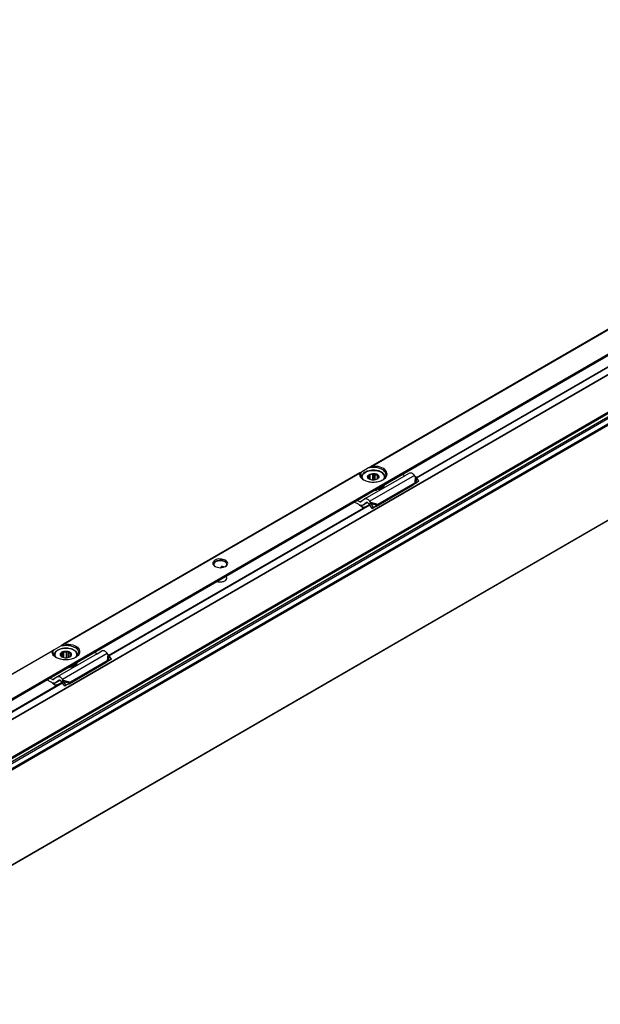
# Model space of a CAD drawing. Header units: millimetres. Extents: x -746 to 1006, y -92 to 517.
# Tile 24 of 59: x -259 to -210, y -29 to 54. Entities that reach past the tile are written whole.
import ezdxf

# ---------------------------------------------------------------- set-up
doc = ezdxf.new("R2010")
doc.units = ezdxf.units.MM

# ---------------------------------------------------------------- blocks, each defined once
blk = doc.blocks.new('REGLA_SV2-620-T__31', base_point=(-976.44, -160.07))
at = {"color": 7, "linetype": 'Continuous'}
for p, q in [((-471.57, 161.68), (-965.46, -124.18)), ((-453.78, 135.01), (-962.19, -159.25)), ((-675.3, 45.81), (-545.72, 120.81)), ((-753.08, 0.8), (-687.14, 38.96)), ((-894.5, -81.06), (-764.92, -6.06))]:
    blk.add_line(p, q, dxfattribs=at)
at = {"color": 3, "linetype": 'Continuous'}
for p, q in [((-471.61, 161.59), (-965.22, -124.1)), ((-455.86, 160.05), (-964.27, -134.21)), ((-964.08, -134.47), (-455.67, 159.79)), ((-962.34, -134.75), (-453.93, 159.51)), ((-962.15, -135.01), (-453.74, 159.25)), ((-463.05, 156.71), (-957.08, -129.22)), ((-463.4, 156.84), (-957.01, -128.85)), ((-453.74, 135.1), (-962.15, -159.15)), ((-675.24, 45.71), (-545.64, 120.72)), ((-753.02, 0.7), (-687.07, 38.87)), ((-894.44, -81.16), (-764.85, -6.15))]:
    blk.add_line(p, q, dxfattribs=at)
blk = doc.blocks.new('SOPORTE_SV2-T__32', base_point=(-984.07, -154.91))
at = {"color": 3, "linetype": 'Continuous'}
for p, q in [((-548.17, 128.8), (-686.78, 48.58)), ((-686.49, 48.68), (-548.27, 128.68)), ((-683.2, 44.46), (-541.78, 126.31)), ((-689.59, 46.95), (-764.56, 3.56)), ((-689.69, 46.83), (-764.27, 3.66)), ((-675.78, 46.33), (-687.09, 39.78)), ((-675.58, 46.07), (-675.72, 44.4)), ((-675.31, 45.84), (-675.44, 44.43)), ((-760.98, -0.56), (-683.2, 44.46)), ((-689.58, 39.66), (-688.44, 40.32)), ((-686.89, 39.52), (-685.03, 39.01)), ((-686.78, 39.2), (-685.22, 38.77)), ((-724.46, 23.26), (-724.7, 23.12)), ((-724.53, 22.97), (-724.16, 23.19)), ((-767.38, 1.93), (-905.99, -78.29)), ((-767.47, 1.81), (-905.69, -78.19)), ((-764.87, -5.24), (-753.56, 1.31)), ((-753.36, 1.05), (-753.5, -0.62)), ((-753.1, 0.82), (-753.22, -0.59)), ((-902.41, -82.41), (-760.98, -0.56)), ((-766.22, -4.7), (-767.36, -5.36)), ((-764.67, -5.5), (-762.82, -6.01)), ((-764.56, -5.82), (-763, -6.25))]:
    blk.add_line(p, q, dxfattribs=at)
at = {"color": 7, "linetype": 'Continuous'}
for p, q in [((-685.32, 42.85), (-546.12, 123.43)), ((-687.44, 48.2), (-689.21, 47.17)), ((-686.78, 48.58), (-687.44, 48.2)), ((-689.21, 47.17), (-689.59, 46.95)), ((-689.2, 45.81), (-689.2, 45.74)), ((-688.39, 40.35), (-678.26, 46.21)), ((-687.54, 45.65), (-687.49, 45.74)), ((-687.25, 45.4), (-687.54, 45.65)), ((-687.49, 45.74), (-687.5, 45.85)), ((-687.49, 45.61), (-687.49, 45.74)), ((-687.39, 45.52), (-687.39, 46.15)), ((-687.34, 45.48), (-687.34, 46.48)), ((-687.34, 46.48), (-687.01, 46.44)), ((-687.22, 45.37), (-687.25, 45.4)), ((-687.01, 45.27), (-687.01, 46.44)), ((-686.34, 46.59), (-686.01, 46.79)), ((-686.34, 45.13), (-686.34, 46.59)), ((-686.01, 46.79), (-685.72, 46.55)), ((-686.01, 45.14), (-686.01, 46.79)), ((-685.72, 45.18), (-685.72, 46.55)), ((-685.15, 46.29), (-684.87, 46.28)), ((-685.15, 45.39), (-685.15, 46.29)), ((-685.01, 45.54), (-685.06, 45.45)), ((-684.92, 45.95), (-684.9, 45.85)), ((-684.92, 45.74), (-684.92, 45.95)), ((-683.2, 45.81), (-683.21, 45.73)), ((-678.26, 46.21), (-678.93, 46.55)), ((-677.08, 46.9), (-678.26, 46.21)), ((-675.58, 46.07), (-675.78, 46.33)), ((-675.31, 45.84), (-675.58, 46.07)), ((-674.7, 44.82), (-675.31, 45.84)), ((-687.54, 41.58), (-685.32, 42.85)), ((-685.4, 38.52), (-676.09, 43.91)), ((-685.32, 42.85), (-685.3, 42.8)), ((-685.3, 42.8), (-685.3, 42.64)), ((-685.03, 39.01), (-675.72, 44.4)), ((-684.84, 42.91), (-684.84, 42.75)), ((-676.05, 43.96), (-676.09, 43.91)), ((-675.94, 44.11), (-676.05, 43.96)), ((-675.95, 44.07), (-675.29, 44.41)), ((-675.72, 44.4), (-675.94, 44.11)), ((-675.79, 44.19), (-675.84, 44.15)), ((-675.44, 44.43), (-675.79, 44.19)), ((-675.72, 44.4), (-675.44, 44.43)), ((-675.44, 44.43), (-674.7, 44.82)), ((-674.7, 44.82), (-675.29, 44.41)), ((-763.44, -2.35), (-687.54, 41.58)), ((-689.58, 39.66), (-690.25, 40)), ((-688.44, 40.32), (-689.33, 39.66)), ((-688.39, 40.35), (-688.44, 40.32)), ((-689.95, 39.03), (-691, 39.56)), ((-688.81, 38.19), (-688.86, 38.07)), ((-688.8, 38.81), (-688.85, 38.78)), ((-687.67, 39.47), (-688.8, 38.81)), ((-687.91, 39.47), (-688.8, 38.81)), ((-687.89, 39.48), (-687.91, 39.47)), ((-687.26, 39.03), (-687.46, 39.29)), ((-687.11, 39.23), (-687.26, 39.03)), ((-686.98, 39.05), (-687.12, 38.95)), ((-686.47, 37.94), (-687.12, 38.95)), ((-686.89, 39.52), (-687.11, 39.23)), ((-686.89, 39.52), (-687.09, 39.78)), ((-686.78, 39.2), (-686.98, 39.05)), ((-686.78, 39.2), (-686.89, 39.52)), ((-686.14, 38.2), (-686.78, 39.2)), ((-686.47, 37.94), (-685.55, 38.51)), ((-686.14, 38.2), (-686.47, 37.94)), ((-686.14, 38.2), (-685.22, 38.77)), ((-685.22, 38.77), (-685.55, 38.51)), ((-685.25, 38.71), (-685.4, 38.52)), ((-685.22, 38.77), (-685.25, 38.71)), ((-685.22, 38.77), (-685.03, 39.01)), ((-724.7, 22.96), (-724.7, 23.12)), ((-724.09, 23.06), (-723.98, 23.12)), ((-765.22, 3.18), (-766.99, 2.16)), ((-764.56, 3.56), (-765.22, 3.18)), ((-766.99, 2.16), (-767.38, 1.93)), ((-766.98, 0.79), (-766.98, 0.71)), ((-756.04, 1.19), (-766.18, -4.67)), ((-765.28, 0.91), (-765.41, 0.83)), ((-765.41, 0.83), (-765.19, 0.55)), ((-765.28, 0.66), (-765.28, 0.91)), ((-764.87, 1.61), (-765.01, 1.29)), ((-765.01, 0.36), (-765.01, 1.29)), ((-764.87, 0.29), (-764.87, 1.61)), ((-764.51, 1.52), (-764.87, 1.61)), ((-764.51, 0.17), (-764.51, 1.52)), ((-763.44, 1.72), (-763.8, 1.57)), ((-763.8, 0.12), (-763.8, 1.57)), ((-763.22, 1.44), (-763.44, 1.72)), ((-763.44, 0.17), (-763.44, 1.72)), ((-763.22, 0.24), (-763.22, 1.44)), ((-763.03, 0.32), (-762.96, 0.36)), ((-762.55, 1.06), (-762.78, 1.11)), ((-762.78, 0.55), (-762.78, 1.11)), ((-762.69, 0.75), (-762.55, 1.06)), ((-760.98, 0.79), (-760.99, 0.71)), ((-756.04, 1.19), (-756.72, 1.53)), ((-756.04, 1.19), (-754.86, 1.88)), ((-753.36, 1.05), (-753.56, 1.31)), ((-753.1, 0.82), (-753.36, 1.05)), ((-752.48, -0.2), (-753.1, 0.82)), ((-902.88, -83.07), (-763.44, -2.35)), ((-753.87, -1.11), (-763.18, -6.5)), ((-753.5, -0.62), (-762.82, -6.01)), ((-761.31, -1.35), (-761.31, -1.51)), ((-753.83, -1.06), (-753.87, -1.11)), ((-753.72, -0.91), (-753.83, -1.06)), ((-753.08, -0.6), (-753.73, -0.95)), ((-753.5, -0.62), (-753.72, -0.91)), ((-753.57, -0.83), (-753.62, -0.87)), ((-753.22, -0.59), (-753.57, -0.83)), ((-753.22, -0.59), (-753.5, -0.62)), ((-752.48, -0.2), (-753.22, -0.59)), ((-752.48, -0.2), (-753.08, -0.6)), ((-766.22, -4.7), (-767.11, -5.36)), ((-766.18, -4.67), (-766.22, -4.7)), ((-767.73, -5.99), (-768.79, -5.46)), ((-767.36, -5.36), (-768.03, -5.02)), ((-766.59, -6.83), (-766.64, -6.95)), ((-766.58, -6.2), (-766.63, -6.24)), ((-765.69, -5.54), (-766.58, -6.2)), ((-766.58, -6.2), (-765.45, -5.55)), ((-765.67, -5.53), (-765.69, -5.54)), ((-765.04, -5.98), (-765.24, -5.72)), ((-765.04, -5.98), (-764.89, -5.79)), ((-764.9, -6.07), (-764.76, -5.97)), ((-764.25, -7.07), (-764.9, -6.07)), ((-764.89, -5.79), (-764.67, -5.5)), ((-764.67, -5.5), (-764.87, -5.24)), ((-764.76, -5.97), (-764.56, -5.82)), ((-764.56, -5.82), (-764.67, -5.5)), ((-763.92, -6.82), (-764.56, -5.82)), ((-763.92, -6.82), (-764.25, -7.07)), ((-763, -6.25), (-763.92, -6.82)), ((-763, -6.25), (-763.33, -6.5)), ((-763.04, -6.3), (-763.18, -6.5)), ((-763, -6.25), (-763.04, -6.3)), ((-762.82, -6.01), (-763, -6.25))]:
    blk.add_line(p, q, dxfattribs=at)
for centre, radius, start, end in [((-687, 45.84), 0.504, 141.4388, 178.6694), ((-686.25, 44.72), 1.88, 92.8922, 113.7103), ((-685.41, 45.86), 0.504, 321.4388, 358.6694), ((-675.36, 43.43), 0.867, 123.5454, 142.3893), ((-696.32, 30.71), 10.48, 44.5866, 52.547), ((-696.81, 30.28), 11.26, 44.6858, 49.0416), ((-724.57, 23.11), 0.13, 116.6564, 176.8143), ((-724.51, 23.02), 0.244, 79.3694, 118.8701), ((-763.99, -0.57), 2.15, 85.0143, 104.03), ((-762.08, -0.71), 1.09, 330.9057, 346.8177), ((-762.08, -0.55), 1.09, 330.9057, 335.5565), ((-753.15, -1.59), 0.867, 123.5454, 142.3893), ((-774.11, -14.31), 10.48, 44.5866, 52.547), ((-774.59, -14.74), 11.26, 44.6858, 49.0416)]:
    blk.add_arc(centre, radius, start, end, dxfattribs=at)
for points, knots in [([(-683.2, 45.81), (-683.21, 45.92), (-683.23, 46.11), (-683.35, 46.4), (-683.54, 46.68), (-683.86, 46.97), (-684.29, 47.24), (-684.81, 47.44), (-685.45, 47.59), (-686.15, 47.65), (-686.9, 47.59), (-687.51, 47.46), (-688.08, 47.25), (-688.52, 47), (-688.86, 46.68), (-689.06, 46.39), (-689.18, 46.09), (-689.2, 45.9), (-689.2, 45.81)], [0, 0, 0, 0, 0.327827, 0.579447, 0.936182, 1.326889, 1.867017, 2.456884, 2.982369, 3.842199, 4.547214, 5.227667, 5.707692, 6.357402, 6.74811, 7.104844, 7.401408, 7.684406, 7.684406, 7.684406, 7.684406]), ([(-682.95, 46.46), (-683.05, 46.78), (-683.27, 47.51), (-684.48, 48.11), (-685.89, 48.42), (-686.92, 48.27), (-687.44, 48.2)], [0, 0, 0, 0, 0.965075, 2.221676, 3.738236, 5.304896, 5.304896, 5.304896, 5.304896]), ([(-686.49, 48.68), (-686.51, 48.68), (-686.56, 48.67), (-686.63, 48.65), (-686.71, 48.62), (-686.76, 48.59), (-686.78, 48.58)], [0, 0, 0, 0, 0.0734003, 0.1587344, 0.2234412, 0.3163341, 0.3163341, 0.3163341, 0.3163341]), ([(-683.74, 45.22), (-683.31, 45.54), (-682.51, 46.12), (-682.95, 47.8), (-684.55, 48.58), (-685.8, 48.64), (-686.49, 48.68)], [0, 0, 0, 0, 1.455255, 2.691301, 4.367062, 6.435058, 6.435058, 6.435058, 6.435058]), ([(-689.59, 46.95), (-689.61, 46.94), (-689.63, 46.93), (-689.66, 46.9), (-689.68, 46.87), (-689.69, 46.84), (-689.69, 46.83)], [0, 0, 0, 0, 0.0408159, 0.0792537, 0.1159022, 0.161911, 0.161911, 0.161911, 0.161911]), ([(-689.69, 46.83), (-689.66, 46.52), (-689.58, 45.83), (-688.99, 45.44), (-688.67, 45.22)], [0, 0, 0, 0, 0.890353, 1.989812, 1.989812, 1.989812, 1.989812]), ([(-689.21, 47.17), (-689.28, 47.06), (-689.42, 46.84), (-689.44, 46.58), (-689.45, 46.46)], [0, 0, 0, 0, 0.3959861, 0.7662165, 0.7662165, 0.7662165, 0.7662165]), ([(-689.45, 46.46), (-689.41, 46.23), (-689.31, 45.72), (-688.89, 45.4), (-688.67, 45.22)], [0, 0, 0, 0, 0.687645, 1.506294, 1.506294, 1.506294, 1.506294]), ([(-688.67, 45.22), (-688.3, 45.06), (-687.51, 44.71), (-686.2, 44.6), (-684.89, 44.71), (-684.11, 45.06), (-683.74, 45.22)], [0, 0, 0, 0, 1.213054, 2.555157, 3.897261, 5.110315, 5.110315, 5.110315, 5.110315]), ([(-687.54, 45.65), (-687.6, 45.79), (-687.73, 46.11), (-687.49, 46.35), (-687.36, 46.48)], [0, 0, 0, 0, 0.4356856, 0.9330723, 0.9330723, 0.9330723, 0.9330723]), ([(-687.22, 45.37), (-687.29, 45.41), (-687.41, 45.49), (-687.5, 45.6), (-687.54, 45.65)], [0, 0, 0, 0, 0.2239465, 0.4200718, 0.4200718, 0.4200718, 0.4200718]), ([(-687.39, 46.15), (-687.39, 46.17), (-687.38, 46.23), (-687.37, 46.31), (-687.36, 46.39), (-687.35, 46.45), (-687.34, 46.48)], [0, 0, 0, 0, 0.0765587, 0.1596244, 0.2416197, 0.3297372, 0.3297372, 0.3297372, 0.3297372]), ([(-687.36, 46.48), (-687.16, 46.59), (-686.74, 46.81), (-686.26, 46.8), (-686.01, 46.79)], [0, 0, 0, 0, 0.667155, 1.406092, 1.406092, 1.406092, 1.406092]), ([(-686.01, 46.79), (-685.87, 46.78), (-685.61, 46.75), (-685.28, 46.63), (-685.02, 46.47), (-684.91, 46.34), (-684.87, 46.28)], [0, 0, 0, 0, 0.403195, 0.789133, 1.060802, 1.29056, 1.29056, 1.29056, 1.29056]), ([(-685.72, 46.55), (-685.61, 46.52), (-685.41, 46.46), (-685.24, 46.35), (-685.15, 46.29)], [0, 0, 0, 0, 0.3295971, 0.6222375, 0.6222375, 0.6222375, 0.6222375]), ([(-685.06, 45.45), (-685.08, 45.44), (-685.12, 45.41), (-685.16, 45.39), (-685.18, 45.37)], [0, 0, 0, 0, 0.0704419, 0.1428296, 0.1428296, 0.1428296, 0.1428296]), ([(-684.87, 46.28), (-684.81, 46.13), (-684.67, 45.82), (-684.93, 45.58), (-685.06, 45.45)], [0, 0, 0, 0, 0.4357913, 0.9355038, 0.9355038, 0.9355038, 0.9355038]), ([(-684.87, 46.28), (-684.87, 46.25), (-684.88, 46.19), (-684.89, 46.11), (-684.9, 46.03), (-684.91, 45.98), (-684.92, 45.95)], [0, 0, 0, 0, 0.0879914, 0.1698783, 0.2530704, 0.3297372, 0.3297372, 0.3297372, 0.3297372]), ([(-683.74, 45.22), (-683.51, 45.4), (-683.1, 45.72), (-683, 46.23), (-682.95, 46.46)], [0, 0, 0, 0, 0.818649, 1.506294, 1.506294, 1.506294, 1.506294]), ([(-675.78, 46.33), (-675.99, 46.57), (-676.34, 46.98), (-676.86, 46.92), (-677.08, 46.9)], [0, 0, 0, 0, 0.879341, 1.502415, 1.502415, 1.502415, 1.502415]), ([(-685.79, 42.58), (-685.71, 42.58), (-685.55, 42.6), (-685.38, 42.63), (-685.3, 42.64)], [0, 0, 0, 0, 0.2468578, 0.4927179, 0.4927179, 0.4927179, 0.4927179]), ([(-685.44, 42.78), (-685.42, 42.78), (-685.37, 42.79), (-685.33, 42.8), (-685.3, 42.8)], [0, 0, 0, 0, 0.0691223, 0.1381315, 0.1381315, 0.1381315, 0.1381315]), ([(-684.84, 42.75), (-684.88, 42.78), (-684.96, 42.84), (-685.11, 42.84), (-685.23, 42.81), (-685.28, 42.76), (-685.3, 42.74)], [0, 0, 0, 0, 0.1347034, 0.3001229, 0.4173198, 0.5085979, 0.5085979, 0.5085979, 0.5085979]), ([(-685.07, 42.98), (-685.08, 42.97), (-685.1, 42.97), (-685.12, 42.96), (-685.13, 42.96)], [0, 0, 0, 0, 0.03052384, 0.06108755, 0.06108755, 0.06108755, 0.06108755]), ([(-683.4, 43.96), (-683.61, 43.74), (-684.06, 43.26), (-684.71, 43.08), (-685.07, 42.98)], [0, 0, 0, 0, 0.876211, 1.967943, 1.967943, 1.967943, 1.967943]), ([(-684.84, 42.91), (-684.86, 42.93), (-684.91, 42.97), (-684.97, 42.99), (-685, 42.99)], [0, 0, 0, 0, 0.0823055, 0.1799434, 0.1799434, 0.1799434, 0.1799434]), ([(-684.84, 42.75), (-684.44, 42.89), (-683.74, 43.13), (-683.38, 43.78), (-683.23, 44.06)], [0, 0, 0, 0, 1.214021, 2.142533, 2.142533, 2.142533, 2.142533]), ([(-684.84, 42.91), (-684.49, 43.03), (-683.86, 43.25), (-683.47, 43.78), (-683.3, 44.02)], [0, 0, 0, 0, 1.082248, 1.936394, 1.936394, 1.936394, 1.936394]), ([(-687.09, 39.78), (-687.3, 40.02), (-687.65, 40.43), (-688.18, 40.37), (-688.39, 40.35)], [0, 0, 0, 0, 0.879341, 1.502415, 1.502415, 1.502415, 1.502415]), ([(-689.58, 39.66), (-689.54, 39.64), (-689.46, 39.61), (-689.38, 39.64), (-689.35, 39.65)], [0, 0, 0, 0, 0.1279345, 0.2345827, 0.2345827, 0.2345827, 0.2345827]), ([(-688.85, 38.78), (-688.94, 38.75), (-689.13, 38.68), (-689.33, 38.74), (-689.43, 38.78)], [0, 0, 0, 0, 0.2772697, 0.5991556, 0.5991556, 0.5991556, 0.5991556]), ([(-688.45, 38.2), (-688.52, 38.18), (-688.66, 38.13), (-688.79, 38.09), (-688.86, 38.07)], [0, 0, 0, 0, 0.2122518, 0.4247161, 0.4247161, 0.4247161, 0.4247161]), ([(-688.81, 38.19), (-688.7, 38.23), (-688.49, 38.29), (-688.26, 38.37), (-688.11, 38.42), (-688.06, 38.43), (-688.04, 38.44)], [0, 0, 0, 0, 0.3297459, 0.6589737, 0.7331946, 0.8073878, 0.8073878, 0.8073878, 0.8073878]), ([(-687.46, 39.29), (-687.53, 39.37), (-687.65, 39.51), (-687.82, 39.49), (-687.89, 39.48)], [0, 0, 0, 0, 0.2931137, 0.500805, 0.500805, 0.500805, 0.500805]), ([(-687.12, 38.95), (-687.13, 38.95), (-687.15, 38.97), (-687.19, 38.99), (-687.22, 39.01), (-687.24, 39.03), (-687.26, 39.03)], [0, 0, 0, 0, 0.0408745, 0.0819997, 0.1230501, 0.1643534, 0.1643534, 0.1643534, 0.1643534]), ([(-685.55, 38.51), (-685.54, 38.51), (-685.51, 38.52), (-685.48, 38.52), (-685.44, 38.52), (-685.41, 38.52), (-685.4, 38.52)], [0, 0, 0, 0, 0.0384606, 0.076677, 0.1145063, 0.152093, 0.152093, 0.152093, 0.152093]), ([(-723.57, 24.83), (-724.02, 24.97), (-724.91, 25.26), (-726.17, 25.07), (-727.09, 24.02), (-726.53, 23.52), (-726.26, 23.27)], [0, 0, 0, 0, 1.383236, 2.765803, 3.721655, 4.680409, 4.680409, 4.680409, 4.680409]), ([(-723.75, 24.52), (-724.03, 24.63), (-724.61, 24.86), (-725.5, 24.78), (-726.32, 24.5), (-726.49, 24.04), (-726.57, 23.85)], [0, 0, 0, 0, 0.884332, 1.839193, 2.658943, 3.257962, 3.257962, 3.257962, 3.257962]), ([(-723.75, 24.44), (-724.03, 24.55), (-724.61, 24.77), (-725.49, 24.7), (-726.26, 24.43), (-726.48, 24.02), (-726.57, 23.85)], [0, 0, 0, 0, 0.884332, 1.839193, 2.609649, 3.184466, 3.184466, 3.184466, 3.184466]), ([(-726.57, 23.85), (-726.57, 23.83), (-726.57, 23.8), (-726.57, 23.78), (-726.57, 23.76)], [0, 0, 0, 0, 0.04227163, 0.08418041, 0.08418041, 0.08418041, 0.08418041]), ([(-726.57, 23.76), (-726.53, 23.66), (-726.45, 23.44), (-726.26, 23.3), (-726.16, 23.22)], [0, 0, 0, 0, 0.3176636, 0.6920258, 0.6920258, 0.6920258, 0.6920258]), ([(-723.94, 23.11), (-724.02, 23.14), (-724.19, 23.2), (-724.37, 23.24), (-724.46, 23.26)], [0, 0, 0, 0, 0.2621151, 0.5445455, 0.5445455, 0.5445455, 0.5445455]), ([(-723.27, 23.85), (-723.3, 23.98), (-723.36, 24.27), (-723.61, 24.43), (-723.75, 24.52)], [0, 0, 0, 0, 0.3864353, 0.8596324, 0.8596324, 0.8596324, 0.8596324]), ([(-723.27, 23.85), (-723.31, 23.96), (-723.4, 24.21), (-723.63, 24.36), (-723.75, 24.44)], [0, 0, 0, 0, 0.3539248, 0.781595, 0.781595, 0.781595, 0.781595]), ([(-723.67, 23.22), (-723.57, 23.3), (-723.38, 23.44), (-723.3, 23.66), (-723.27, 23.76)], [0, 0, 0, 0, 0.3743622, 0.6920258, 0.6920258, 0.6920258, 0.6920258]), ([(-723.58, 23.27), (-723.3, 23.53), (-722.74, 24.05), (-723.29, 24.57), (-723.57, 24.83)], [0, 0, 0, 0, 0.959582, 1.917227, 1.917227, 1.917227, 1.917227]), ([(-723.27, 23.76), (-723.27, 23.78), (-723.27, 23.8), (-723.27, 23.83), (-723.27, 23.85)], [0, 0, 0, 0, 0.0418557, 0.08418041, 0.08418041, 0.08418041, 0.08418041]), ([(-725.72, 19.47), (-725.6, 19.43), (-725.33, 19.36), (-724.77, 19.33), (-724.14, 19.42), (-723.46, 19.73), (-723.32, 20.13), (-723.27, 20.3)], [0, 0, 0, 0, 0.393099, 0.817655, 1.66033, 2.344422, 2.876379, 2.876379, 2.876379, 2.876379]), ([(-723.27, 20.3), (-723.28, 20.38), (-723.3, 20.56), (-723.42, 20.7), (-723.48, 20.77)], [0, 0, 0, 0, 0.2479844, 0.5215295, 0.5215295, 0.5215295, 0.5215295]), ([(-766.98, 0.79), (-766.98, 0.9), (-766.96, 1.09), (-766.83, 1.4), (-766.63, 1.67), (-766.29, 1.99), (-765.86, 2.23), (-765.34, 2.43), (-764.73, 2.57), (-764.04, 2.63), (-763.29, 2.58), (-762.64, 2.44), (-762.08, 2.22), (-761.66, 1.96), (-761.34, 1.67), (-761.13, 1.39), (-761.01, 1.08), (-760.99, 0.88), (-760.98, 0.79)], [0, 0, 0, 0, 0.327827, 0.579447, 0.993661, 1.326736, 1.976447, 2.456471, 2.981956, 3.841786, 4.546801, 5.227254, 5.817121, 6.357249, 6.690324, 7.104538, 7.401101, 7.684099, 7.684099, 7.684099, 7.684099]), ([(-765.22, 3.18), (-764.7, 3.26), (-763.67, 3.4), (-762.26, 3.1), (-761.05, 2.49), (-760.83, 1.76), (-760.73, 1.44)], [0, 0, 0, 0, 1.56666, 3.08322, 4.339821, 5.304896, 5.304896, 5.304896, 5.304896]), ([(-764.56, 3.56), (-764.54, 3.57), (-764.49, 3.6), (-764.42, 3.63), (-764.34, 3.65), (-764.29, 3.66), (-764.27, 3.66)], [0, 0, 0, 0, 0.0809514, 0.1575667, 0.2429201, 0.3163356, 0.3163356, 0.3163356, 0.3163356]), ([(-764.27, 3.66), (-763.58, 3.63), (-762.34, 3.56), (-760.73, 2.78), (-760.29, 1.11), (-761.09, 0.52), (-761.52, 0.21)], [0, 0, 0, 0, 2.067995, 3.743757, 4.979803, 6.435058, 6.435058, 6.435058, 6.435058]), ([(-767.47, 1.81), (-767.47, 1.82), (-767.46, 1.85), (-767.44, 1.88), (-767.41, 1.91), (-767.39, 1.92), (-767.38, 1.93)], [0, 0, 0, 0, 0.045999, 0.0826403, 0.1152395, 0.1619097, 0.1619097, 0.1619097, 0.1619097]), ([(-766.45, 0.21), (-766.77, 0.42), (-767.36, 0.81), (-767.44, 1.5), (-767.47, 1.81)], [0, 0, 0, 0, 1.099459, 1.989812, 1.989812, 1.989812, 1.989812]), ([(-767.23, 1.44), (-767.22, 1.56), (-767.2, 1.82), (-767.06, 2.04), (-766.99, 2.16)], [0, 0, 0, 0, 0.3702304, 0.7662165, 0.7662165, 0.7662165, 0.7662165]), ([(-766.45, 0.21), (-766.67, 0.38), (-767.09, 0.7), (-767.19, 1.21), (-767.23, 1.44)], [0, 0, 0, 0, 0.818649, 1.506294, 1.506294, 1.506294, 1.506294]), ([(-761.52, 0.21), (-761.89, 0.04), (-762.67, -0.31), (-763.98, -0.42), (-765.3, -0.31), (-766.08, 0.04), (-766.45, 0.21)], [0, 0, 0, 0, 1.213054, 2.555157, 3.897261, 5.110315, 5.110315, 5.110315, 5.110315]), ([(-764.86, 1.62), (-764.96, 1.57), (-765.15, 1.47), (-765.35, 1.26), (-765.43, 1.06), (-765.44, 0.92), (-765.42, 0.86), (-765.41, 0.83)], [0, 0, 0, 0, 0.33574, 0.619983, 0.868795, 0.956908, 1.043796, 1.043796, 1.043796, 1.043796]), ([(-765.41, 0.83), (-765.38, 0.74), (-765.29, 0.54), (-765.11, 0.42), (-765.01, 0.36)], [0, 0, 0, 0, 0.2912348, 0.6416786, 0.6416786, 0.6416786, 0.6416786]), ([(-765.01, 1.29), (-765.07, 1.24), (-765.2, 1.14), (-765.25, 0.98), (-765.28, 0.91)], [0, 0, 0, 0, 0.2557517, 0.4766224, 0.4766224, 0.4766224, 0.4766224]), ([(-765.19, 0.55), (-765.16, 0.51), (-765.11, 0.44), (-765.04, 0.39), (-765.01, 0.36)], [0, 0, 0, 0, 0.128614, 0.2683801, 0.2683801, 0.2683801, 0.2683801]), ([(-763.44, 1.72), (-763.68, 1.76), (-764.17, 1.84), (-764.63, 1.69), (-764.86, 1.62)], [0, 0, 0, 0, 0.73051, 1.44691, 1.44691, 1.44691, 1.44691]), ([(-762.55, 1.06), (-762.58, 1.14), (-762.65, 1.32), (-762.88, 1.51), (-763.15, 1.65), (-763.34, 1.69), (-763.44, 1.72)], [0, 0, 0, 0, 0.25497, 0.568479, 0.855657, 1.160268, 1.160268, 1.160268, 1.160268]), ([(-762.78, 1.11), (-762.83, 1.17), (-762.96, 1.31), (-763.12, 1.39), (-763.22, 1.44)], [0, 0, 0, 0, 0.2547805, 0.5512749, 0.5512749, 0.5512749, 0.5512749]), ([(-762.96, 0.36), (-762.82, 0.45), (-762.56, 0.62), (-762.56, 0.93), (-762.55, 1.06)], [0, 0, 0, 0, 0.4813127, 0.8605475, 0.8605475, 0.8605475, 0.8605475]), ([(-762.96, 0.36), (-762.9, 0.41), (-762.77, 0.52), (-762.72, 0.68), (-762.69, 0.75)], [0, 0, 0, 0, 0.2613993, 0.4832661, 0.4832661, 0.4832661, 0.4832661]), ([(-760.73, 1.44), (-760.78, 1.21), (-760.88, 0.7), (-761.29, 0.38), (-761.52, 0.21)], [0, 0, 0, 0, 0.687645, 1.506294, 1.506294, 1.506294, 1.506294]), ([(-753.56, 1.31), (-753.77, 1.55), (-754.12, 1.96), (-754.64, 1.9), (-754.86, 1.88)], [0, 0, 0, 0, 0.879341, 1.502415, 1.502415, 1.502415, 1.502415]), ([(-761.31, -1.51), (-761.61, -1.75), (-762.28, -2.27), (-763.12, -2.38), (-763.57, -2.44)], [0, 0, 0, 0, 1.137278, 2.487737, 2.487737, 2.487737, 2.487737]), ([(-761.31, -1.35), (-761.57, -1.56), (-762.12, -2.02), (-762.84, -2.16), (-763.22, -2.24)], [0, 0, 0, 0, 0.983543, 2.137266, 2.137266, 2.137266, 2.137266]), ([(-762.91, -2.06), (-762.55, -1.96), (-761.9, -1.79), (-761.42, -1.31), (-761.21, -1.09)], [0, 0, 0, 0, 1.078891, 1.987134, 1.987134, 1.987134, 1.987134]), ([(-761.31, -1.35), (-761.33, -1.34), (-761.36, -1.33), (-761.38, -1.32), (-761.39, -1.31)], [0, 0, 0, 0, 0.04735802, 0.08959107, 0.08959107, 0.08959107, 0.08959107]), ([(-761.21, -1.09), (-761.2, -1.09), (-761.2, -1.07), (-761.19, -1.06), (-761.18, -1.06)], [0, 0, 0, 0, 0.02094351, 0.04175739, 0.04175739, 0.04175739, 0.04175739]), ([(-761.19, -1.07), (-761.18, -1.07), (-761.16, -1.07), (-761.13, -1.08), (-761.12, -1.08)], [0, 0, 0, 0, 0.03447378, 0.06951537, 0.06951537, 0.06951537, 0.06951537]), ([(-764.87, -5.24), (-765.08, -5), (-765.43, -4.59), (-765.96, -4.65), (-766.18, -4.67)], [0, 0, 0, 0, 0.879341, 1.502415, 1.502415, 1.502415, 1.502415]), ([(-767.36, -5.36), (-767.32, -5.37), (-767.24, -5.41), (-767.17, -5.38), (-767.13, -5.37)], [0, 0, 0, 0, 0.1279345, 0.2345827, 0.2345827, 0.2345827, 0.2345827]), ([(-766.63, -6.24), (-766.72, -6.27), (-766.91, -6.34), (-767.11, -6.28), (-767.21, -6.24)], [0, 0, 0, 0, 0.2772697, 0.5991556, 0.5991556, 0.5991556, 0.5991556]), ([(-766.64, -6.95), (-766.57, -6.93), (-766.44, -6.88), (-766.3, -6.84), (-766.24, -6.82)], [0, 0, 0, 0, 0.2124703, 0.4247161, 0.4247161, 0.4247161, 0.4247161]), ([(-765.82, -6.58), (-765.84, -6.59), (-765.89, -6.6), (-766.04, -6.65), (-766.28, -6.72), (-766.48, -6.79), (-766.59, -6.83)], [0, 0, 0, 0, 0.0741932, 0.1484141, 0.477627, 0.8073878, 0.8073878, 0.8073878, 0.8073878]), ([(-765.24, -5.72), (-765.31, -5.64), (-765.43, -5.51), (-765.6, -5.53), (-765.67, -5.53)], [0, 0, 0, 0, 0.2931137, 0.500805, 0.500805, 0.500805, 0.500805]), ([(-764.9, -6.07), (-764.91, -6.06), (-764.93, -6.05), (-764.97, -6.03), (-765, -6.01), (-765.03, -5.99), (-765.04, -5.98)], [0, 0, 0, 0, 0.0408745, 0.0819997, 0.1230501, 0.1643534, 0.1643534, 0.1643534, 0.1643534]), ([(-763.18, -6.5), (-763.19, -6.5), (-763.22, -6.5), (-763.26, -6.5), (-763.3, -6.5), (-763.32, -6.5), (-763.33, -6.5)], [0, 0, 0, 0, 0.0375867, 0.075416, 0.1136324, 0.152093, 0.152093, 0.152093, 0.152093])]:
    blk.add_open_spline(points, degree=3, knots=knots, dxfattribs=at)
at = {"color": 3, "linetype": 'Continuous'}
for points, knots in [([(-688.74, 45.28), (-688.88, 45.54), (-689.16, 46.07), (-688.49, 47.08), (-687.19, 47.57), (-685.58, 47.64), (-684.14, 47.23), (-683.36, 46.35), (-683.42, 45.65), (-683.58, 45.41), (-683.67, 45.28)], [0, 0, 0, 0, 0.817928, 1.688472, 3.159641, 4.886969, 6.449636, 7.584512, 8.004053, 8.449462, 8.449462, 8.449462, 8.449462]), ([(-689.2, 45.74), (-689.2, 45.75), (-689.2, 45.77), (-689.2, 45.79), (-689.2, 45.81)], [0, 0, 0, 0, 0.03402689, 0.07106635, 0.07106635, 0.07106635, 0.07106635]), ([(-683.2, 45.81), (-683.2, 45.79), (-683.2, 45.77), (-683.2, 45.74), (-683.21, 45.73)], [0, 0, 0, 0, 0.03753313, 0.07497553, 0.07497553, 0.07497553, 0.07497553]), ([(-761.39, 0.34), (-761.3, 0.5), (-761.13, 0.81), (-761.23, 1.38), (-761.61, 1.86), (-762.28, 2.28), (-763.23, 2.56), (-764.35, 2.6), (-765.35, 2.41), (-766.11, 2.05), (-766.59, 1.62), (-766.83, 1.09), (-766.76, 0.66), (-766.63, 0.41), (-766.56, 0.31), (-766.52, 0.26)], [0, 0, 0, 0, 0.538476, 1.043274, 1.613531, 2.309922, 3.391839, 4.538568, 5.665469, 6.414856, 7.034698, 7.561693, 8.077956, 8.251383, 8.431256, 8.431256, 8.431256, 8.431256]), ([(-761.45, 0.26), (-761.44, 0.28), (-761.42, 0.3), (-761.4, 0.33), (-761.39, 0.34)], [0, 0, 0, 0, 0.04691997, 0.09338916, 0.09338916, 0.09338916, 0.09338916]), ([(-760.99, 0.71), (-760.99, 0.73), (-760.98, 0.75), (-760.98, 0.78), (-760.98, 0.79)], [0, 0, 0, 0, 0.03749887, 0.0749982, 0.0749982, 0.0749982, 0.0749982])]:
    blk.add_open_spline(points, degree=3, knots=knots, dxfattribs=at)
at = {"color": 7, "linetype": 'Continuous'}
for points in [[(-685.18, 45.37), (-685.52, 45.25), (-686.2, 45.01), (-686.88, 45.25), (-687.22, 45.37)], [(-689.35, 39.65), (-689.35, 39.65), (-689.34, 39.65), (-689.34, 39.66), (-689.33, 39.66)], [(-726.26, 23.27), (-725.81, 23.11), (-724.92, 22.79), (-724.02, 23.11), (-723.58, 23.27)], [(-765.01, 0.36), (-764.67, 0.23), (-763.98, -0.01), (-763.3, 0.23), (-762.96, 0.36)], [(-767.13, -5.37), (-767.13, -5.37), (-767.12, -5.36), (-767.12, -5.36), (-767.11, -5.36)]]:
    blk.add_open_spline(points, degree=3, dxfattribs=at)
blk = doc.blocks.new('REGLA_SV2-620-T__34', base_point=(-984.07, -179.83))
for name, p in [('SOPORTE_SV2-T__32', (-984.07, -154.91)), ('REGLA_SV2-620-T__31', (-976.44, -160.07))]:
    blk.add_blockref(name, p)
blk = doc.blocks.new('Iso3', base_point=(-912.3, -115.5))
blk.add_blockref('REGLA_SV2-620-T__34', (-984.07, -179.83))

msp = doc.modelspace()

# ---------------------------------------------------------------- block references
at = {"xscale": 0.33333333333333, "yscale": 0.33333333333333, "zscale": 0.33333333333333}
msp.add_blockref('Iso3', (-304.1, -38.5), dxfattribs=at)

doc.saveas('drawing.dxf')
